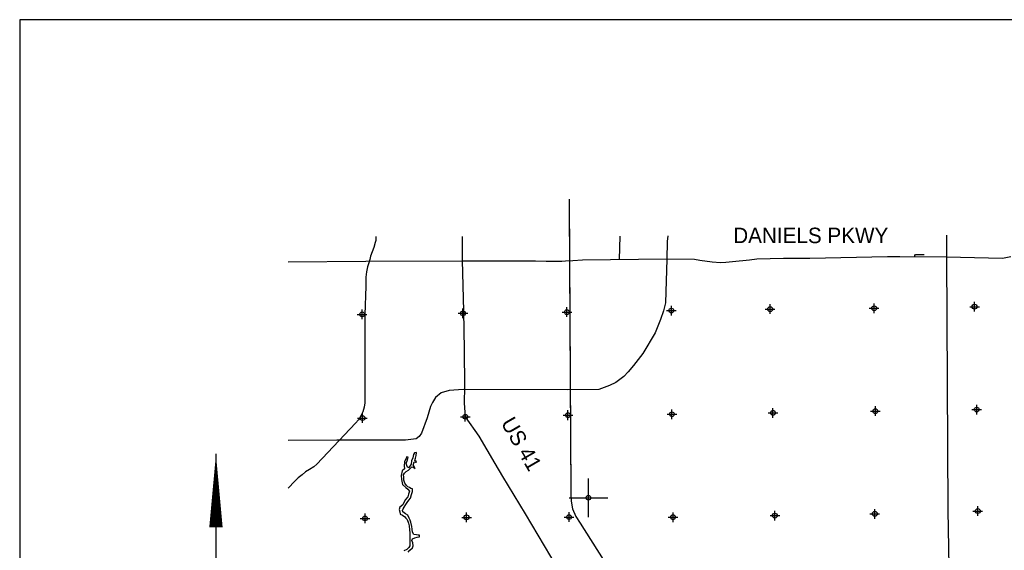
# Model space of a CAD drawing. Extents: x 192051 to 352051, y 710978 to 817615.
# Tile 7 of 9: x 192051 to 242999, y 790180 to 817615. Entities that reach past the tile are written whole.
import ezdxf

# ---------------------------------------------------------------- set-up
doc = ezdxf.new("R2010")
doc.units = 0
doc.header["$LTSCALE"] = 1200
doc.header["$PDMODE"] = 34
doc.header["$PDSIZE"] = 250
doc.layers.get('0').update_dxf_attribs({"linetype": 'CONTINUOUS'})
for name, color, linetype in [('BORDER', 1, 'CONTINUOUS'), ('MAJROADS', 9, 'CONTINUOUS'), ('MINROADS', 8, 'CONTINUOUS'), ('RR', 13, 'CONTINUOUS'), ('SEC', 2, 'CONTINUOUS'), ('TEXT', 7, 'CONTINUOUS'), ('WATER', 4, 'CONTINUOUS')]:
    doc.layers.add(name, color=color, linetype=linetype)

# ---------------------------------------------------------------- blocks, each defined once
blk = doc.blocks.new('TICK')
at = {"color": 0}
for points in [[(500, 0), (500, 1000)], [(0, 500), (1000, 500)]]:
    blk.add_lwpolyline(points, dxfattribs=at)
blk.add_point((500, 500), dxfattribs=at)

msp = doc.modelspace()

# ---------------------------------------------------------------- linework, layer by layer
at = {"layer": 'BORDER', "color": 0}
msp.add_lwpolyline([(192051.435203, 712615.146407), (352051.435203, 712615.146407), (352051.435203, 817615.146407), (192051.435203, 817615.146407)], close=True, dxfattribs=at)
at = {"layer": 'MAJROADS', "color": 0}
for points in [[(225591.927522, 806434.704753), (225553.375844, 806138.07781), (225532.159967, 805232.941033), (225465.121543, 802969.242467), (225362.965619, 802554.580641), (225202.653476, 802120.52578), (224929.80412, 801429.802058), (224287.343893, 800359.119349), (223815.269092, 799730.383128), (223538.092117, 799399.446421), (223311.912901, 799169.917142), (222897.072821, 798862.367678), (222575.603462, 798695.765245), (222011.985821, 798497.65488), (220400.978442, 798482.09586), (215004.926753, 798491.121051), (214270.936493, 798440.642725), (213863.94479, 798314.883304), (213559.747908, 798078.154834), (213419.315059, 797829.764549), (213301.291897, 797623.115889), (213139.370859, 797031.190259), (212837.546482, 796242.831812), (212717.830443, 796066.178981), (212568.749913, 795949.782561), (212018.364768, 795873.450215), (208460.828487, 795865.737266), (205945.566831, 795855.748957)], [(210474.301957, 806402.002844), (210473.403206, 806193.947558), (210452.523167, 806089.031354), (210384.281441, 805844.709122), (210210.745564, 805380.16313), (210162.323543, 805210.012248), (210096.320951, 804989.696409), (210050.107371, 804830.454734), (210001.480731, 804572.989277), (209965.930816, 804306.761669), (209969.754307, 804075.367814), (209953.906442, 803833.105676), (209906.785994, 802355.408799), (209907.155123, 799718.493281), (209907.044833, 797808.476716), (209882.516664, 797588.063684), (209803.365732, 797345.949894), (209698.081812, 797130.091862), (209588.473087, 796931.706976), (209433.085595, 796759.623887), (207432.939525, 794627.275179), (207264.536694, 794490.148613), (207054.669671, 794357.484969), (206833.913904, 794235.761224), (206667.663245, 794085.532356), (206468.644043, 793924.465898), (206289.245043, 793752.439079), (205945.566831, 793390.520974)], [(214953.778886, 806411.692689), (214944.587365, 805174.748957), (215017.201812, 802543.202597), (215052.779803, 800565.493641), (215063.720251, 798654.999782), (215057.24526, 797783.63164), (215109.831072, 797086.632999), (215807.0537, 796077.122439), (216642.826622, 794663.239536), (217040.078032, 793998.346433), (218198.816176, 792070.944479), (219837.345937, 789310.45603)], [(223107.565032, 806429.330669), (223072.811117, 805221.515872)], [(240013.89342, 806465.901837), (240007.694051, 805417.180612), (240073.421902, 792255.915933), (240194.963297, 785451.780644), (240201.898754, 783450.12614), (240207.680932, 783042.965714), (240209.081337, 782743.242357), (240239.260114, 782413.330655), (240311.395869, 781982.438259), (240481.022958, 781285.329217), (242076.512651, 774777.498571), (243438.162846, 769563.40852), (245392.27147, 763377.081957), (246702.649404, 759036.783544)], [(243340.700742, 805357.231781), (242908.178352, 805275.701127), (240008.796321, 805329.232222), (237588.736572, 805349.898436), (236951.217668, 805352.398387), (232941.277184, 805273.350262), (231572.132968, 805261.322077), (230196.790002, 805229.371348), (229810.657669, 805189.337929), (228932.337142, 805096.361927), (228592.167185, 805055.860095), (228320.226731, 805042.642926), (227886.887191, 805077.037759), (227238.25383, 805165.589564), (226966.883617, 805208.326592), (225526.246338, 805240.995587), (221174.72814, 805179.418557), (220680.724873, 805144.481617), (220294.877661, 805132.425297), (220102.810676, 805112.398404), (219301.446276, 805118.566712), (218736.011043, 805134.322044), (214974.580518, 805122.691311), (209970.086013, 805115.734626), (205945.566831, 805077.161109)]]:
    msp.add_lwpolyline(points, dxfattribs=at)
at = {"layer": 'MINROADS', "color": 0}
msp.add_lwpolyline([(238350.708296, 805343.391543), (238364.442284, 805428.882451), (238397.12208, 805469.297188), (238850.472546, 805470.734545)], dxfattribs=at)
at = {"layer": 'RR', "color": 0}
for points in [[(220488.851564, 808334.540218), (220564.345344, 793119.148886), (220592.086724, 792723.163534), (220663.816695, 792315.150697), (220835.556514, 791935.07082), (221047.308556, 791578.963067), (235131.768025, 769363.674909), (235543.314525, 768715.461875), (235739.07048, 768363.364147), (235866.795818, 767955.315065), (235898.547222, 767575.3258), (235964.278876, 764079.571096), (236154.363481, 761345.627192)], [(220491.164266, 807868.426769), (220564.345344, 793119.148886), (220592.086724, 792723.163534), (220663.816695, 792315.150697), (220835.556514, 791935.07082), (221047.308556, 791578.963067), (235131.768025, 769363.674909), (235543.314525, 768715.461875), (235739.07048, 768363.364147), (235866.795818, 767955.315065), (235898.547222, 767575.3258), (235964.278876, 764079.571096), (236154.363481, 761345.627192)]]:
    msp.add_lwpolyline(points, dxfattribs=at)
at = {"layer": 'SEC', "color": 0}
for p in [(236262.435698, 802694.515246), (241457.546869, 802775.280785), (209767.881816, 802377.28533), (214987.991547, 802432.779872), (220367.333614, 802495.789956), (225771.901273, 802575.42034), (230883.184443, 802648.261681), (215109.831072, 797086.632999), (220422.237876, 797166.762851), (225801.489131, 797213.016416), (231030.067934, 797285.222071), (236325.763625, 797373.820995), (241571.144353, 797454.314096), (209789.091414, 797014.926813), (236296.976104, 792062.004471), (241626.502677, 792209.069587), (209920.171916, 791827.921464), (215173.794685, 791883.234381), (220477.45998, 791896.383563), (225856.438799, 791892.367571), (231126.954305, 791972.724454)]:
    msp.add_point(p, dxfattribs=at)
at = {"layer": 'TEXT', "color": 0}
msp.add_line((202206.806348, 795159.516294), (202206.806348, 783450.479098), dxfattribs=at)
msp.add_lwpolyline([(202206.806348, 795159.516294, 0, 693.88875, 0), (202206.806348, 791366.850184, 693.88875, 693.88875, 0)], format="xyseb", dxfattribs=at)
at = {"layer": 'WATER', "color": 0}
msp.add_lwpolyline([(212152.786088, 790078.407512), (212245.598944, 790186.642433), (212372.011619, 790311.401695), (212414.534974, 790411.594901), (212390.464942, 790570.835802), (212349.374545, 790688.324942), (212383.415274, 790771.828466), (212492.642244, 790829.718772), (212610.076269, 790862.436771), (212744.144863, 790878.299746), (212736.268489, 790953.706441), (212669.289306, 790954.147351), (212577.358271, 790979.870796), (212451.88253, 790997.442299), (212368.985257, 791123.579405), (212353.232509, 791274.392795), (212337.424648, 791416.833787), (212288.623219, 791634.846815), (212247.477708, 791743.963556), (212206.277084, 791844.7079), (212131.972665, 792004.279484), (212006.772493, 792063.712976), (211873.475492, 792165.063571), (211857.22672, 792240.52538), (211899.639847, 792323.97379), (211950.425372, 792407.367086), (212026.713888, 792549.201826), (212102.726834, 792649.174577), (212195.594804, 792765.781896), (212271.662864, 792874.127045), (212323.109754, 793057.989116), (212374.391304, 793216.733994), (212375.328238, 793359.064758), (212291.714486, 793376.360691), (212225.065986, 793427.035989), (212133.245178, 793469.50423), (212058.334507, 793536.979437), (211983.754519, 793654.689032), (211934.512179, 793805.722877), (211927.131829, 793956.481153), (211919.531024, 794073.749837), (211962.054379, 794173.943043), (212054.64678, 794248.688373), (212172.356375, 794323.268361), (212256.686605, 794414.8136), (212340.906608, 794489.614043), (212441.154928, 794455.463086), (212516.23094, 794413.105073), (212458.230406, 794505.587246), (212416.974668, 794597.959192), (212425.622635, 794639.766068), (212468.256218, 794756.704069), (212535.070059, 794731.145965), (212585.304447, 794730.815283), (212560.462822, 794772.842614), (212493.814322, 794823.517911), (212528.075506, 794940.511027), (212562.502032, 795082.621336), (212580.238876, 795233.21427), (212479.659873, 795217.13084), (212420.446836, 795125.42026), (212394.227367, 794958.137643), (212326.201022, 794799.502993), (212308.409065, 794640.53766), (212240.658289, 794523.765), (212173.183081, 794448.854329), (212123.169149, 794482.674603), (212081.858297, 794566.674151), (212057.512697, 794684.053063), (212108.518677, 794800.935951), (212151.648283, 794993.225534), (212068.089646, 795018.893865), (212042.476428, 794943.707626), (211957.539946, 794760.06601), (211947.789703, 794550.811176), (211963.487337, 794391.625388), (211845.557288, 794283.555809), (211793.724601, 794041.086952), (211800.774268, 793840.094289), (211857.72764, 793588.536555), (212024.128436, 793428.35872), (212140.735755, 793335.49075), (212215.425971, 793234.525951), (212172.51682, 793075.72596), (212129.77301, 792942.043162), (212019.994903, 792800.428877), (211943.926843, 792692.083729), (211875.845384, 792525.076681), (211724.370629, 792408.855158), (211681.681933, 792283.544759), (211714.399932, 792166.110733), (211738.690419, 792040.359423), (211855.62842, 791997.725841), (211980.608137, 791904.802757), (212038.774012, 791837.437777), (212096.995001, 791778.445196), (212162.706568, 791585.439134), (212212.004021, 791442.777687), (212219.053688, 791241.785024), (212234.806436, 791090.971634), (212233.208136, 790848.172095), (212239.872007, 790588.572646), (212238.714618, 790412.75229), (212179.501581, 790321.04171), (212086.743839, 790221.179186), (211935.599766, 790155.192051)], dxfattribs=at)

# ---------------------------------------------------------------- block references
at = {"color": 0, "xscale": 2, "yscale": 2, "zscale": 2}
msp.add_blockref('TICK', (220477.459976, 791896.383534), dxfattribs=at)

# ---------------------------------------------------------------- texts
at = {"layer": 'MAJROADS', "color": 0}
msp.add_text('DANIELS PKWY', height=800, dxfattribs=at).set_placement((228972.501212, 806061.491532))
msp.add_text('US 41', height=800, rotation=300, dxfattribs=at).set_placement((216926.945913, 796769.206015))

doc.saveas('drawing.dxf')
